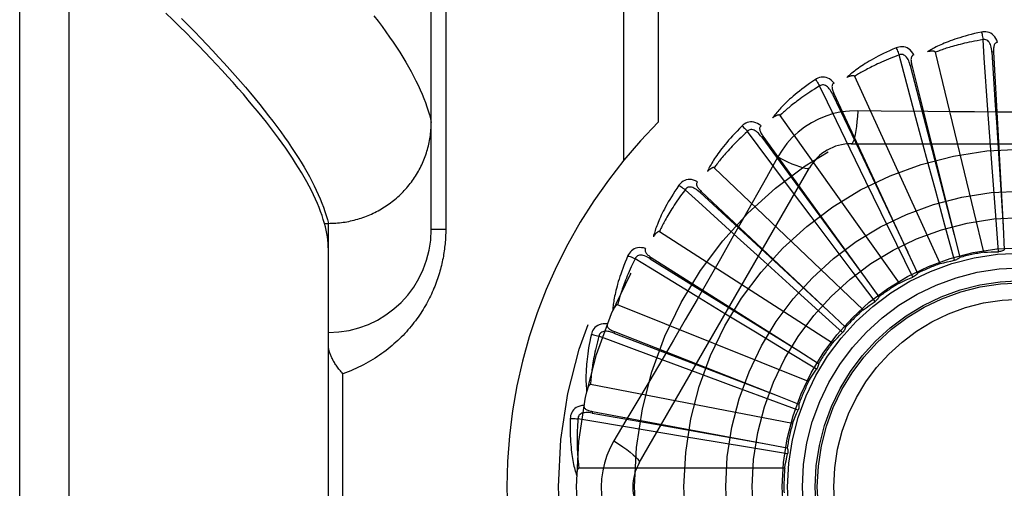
# Model space of a CAD drawing. Header units: inches. Extents: x 0 to 179, y 0 to 116.
# Tile 129 of 234: x 35.004 to 35.602, y 76.5 to 76.784. Entities that reach past the tile are written whole.
import ezdxf

# ---------------------------------------------------------------- set-up
doc = ezdxf.new("R2010")
doc.units = ezdxf.units.IN
doc.header["$LTSCALE"] = 9.842105
doc.header["$MEASUREMENT"] = 0
doc.linetypes.add('HIDDEN', pattern=[0.2, 0.1, -0.1])
doc.layers.add('LEFTHAND_DOOR_ASSEMBLY', color=7, linetype='CONTINUOUS')

msp = doc.modelspace()

# ---------------------------------------------------------------- linework, layer by layer
at = {"layer": 'LEFTHAND_DOOR_ASSEMBLY', "color": 8, "linetype": 'HIDDEN'}
for p, q in [((35.03371, 75.94378), (35.03371, 77.05692)), ((35.00371, 75.97317), (35.00371, 77.02753)), ((35.25371, 76.6566), (35.25371, 76.99696)), ((35.37042, 76.97035), (35.37042, 76.69833)), ((35.39163, 76.97035), (35.39163, 76.72171)), ((35.26249, 76.93785), (35.26249, 76.6566)), ((35.58941, 76.64279), (35.55995, 76.76423)), ((35.59528, 76.7644), (35.59433, 76.76435)), ((35.59528, 76.7644), (35.60106, 76.65846)), ((35.54562, 76.75642), (35.54469, 76.75619)), ((35.54562, 76.75642), (35.57134, 76.6535)), ((35.56287, 76.6359), (35.51095, 76.74957)), ((35.49836, 76.73919), (35.49749, 76.73879)), ((35.49836, 76.73919), (35.5431, 76.643)), ((35.59347, 76.70757), (35.5919, 76.72926)), ((35.53811, 76.62411), (35.46562, 76.72591)), ((35.55459, 76.70028), (35.54894, 76.72128)), ((35.45521, 76.71333), (35.45444, 76.71277)), ((35.45444, 76.71277), (35.47969, 76.67842)), ((35.45521, 76.71333), (35.51735, 76.62734)), ((35.50876, 76.70868), (35.71565, 76.70868)), ((35.5178, 76.68576), (35.50828, 76.70532)), ((35.59503, 76.68642), (35.59347, 76.70757)), ((35.46417, 76.70066), (35.45727, 76.68828)), ((35.56013, 76.67981), (35.55459, 76.70028)), ((35.38006, 76.51493), (35.48351, 76.6941)), ((35.51602, 76.60785), (35.42558, 76.69409)), ((35.5271, 76.66671), (35.5178, 76.68576)), ((35.59662, 76.66519), (35.59503, 76.68642)), ((35.41774, 76.67977), (35.41709, 76.67907)), ((35.41709, 76.67907), (35.44839, 76.65012)), ((35.41774, 76.67977), (35.49503, 76.60709)), ((35.48441, 76.66454), (35.47136, 76.68195)), ((35.47969, 76.67842), (35.51738, 76.62729)), ((35.56571, 76.65926), (35.56013, 76.67981)), ((35.53647, 76.64759), (35.5271, 76.66671)), ((35.18884, 76.66037), (35.19121, 76.66037)), ((35.19121, 76.66037), (35.19235, 76.66038)), ((35.19121, 76.34032), (35.19121, 76.66037)), ((35.49716, 76.6476), (35.48441, 76.66454)), ((35.5983, 76.64316), (35.59662, 76.66519)), ((35.26249, 76.6566), (35.25371, 76.6566)), ((35.49742, 76.58771), (35.39229, 76.65527)), ((35.57152, 76.63795), (35.56571, 76.65926)), ((35.60106, 76.65846), (35.60182, 76.64422)), ((35.45565, 76.63739), (35.43954, 76.65201)), ((35.44839, 76.65012), (35.49507, 76.60705)), ((35.57134, 76.6535), (35.57478, 76.63966)), ((35.50998, 76.63059), (35.49716, 76.6476)), ((35.54622, 76.62776), (35.53647, 76.64759)), ((35.5431, 76.643), (35.54909, 76.63006)), ((35.3873, 76.63973), (35.38679, 76.63892)), ((35.38679, 76.63892), (35.423, 76.61641)), ((35.3873, 76.63973), (35.47695, 76.58299)), ((35.47137, 76.62316), (35.45565, 76.63739)), ((35.5233, 76.61297), (35.50998, 76.63059)), ((35.51735, 76.62734), (35.52568, 76.61577)), ((35.48717, 76.60889), (35.47137, 76.62316)), ((35.43254, 76.60529), (35.41396, 76.61659)), ((35.423, 76.61641), (35.47699, 76.58296)), ((35.48296, 76.5644), (35.36694, 76.61085)), ((35.50359, 76.59411), (35.48717, 76.60889)), ((35.49503, 76.60709), (35.5054, 76.59731)), ((35.45067, 76.59429), (35.43254, 76.60529)), ((35.36499, 76.59464), (35.36464, 76.59375)), ((35.36499, 76.59464), (35.46375, 76.5559)), ((35.36464, 76.59375), (35.40445, 76.57851)), ((35.46889, 76.58327), (35.45067, 76.59429)), ((35.48781, 76.57186), (35.46889, 76.58327)), ((35.47695, 76.58299), (35.48898, 76.57534)), ((35.41593, 76.56939), (35.39554, 76.57697)), ((35.40445, 76.57851), (35.4638, 76.55587)), ((35.19999, 76.4316), (35.19999, 76.5691)), ((35.43581, 76.56202), (35.41593, 76.56939)), ((35.47317, 76.53878), (35.35046, 76.56244)), ((35.45579, 76.55465), (35.43581, 76.56202)), ((35.47652, 76.54702), (35.45579, 76.55465)), ((35.46375, 76.5559), (35.47702, 76.55067)), ((35.35161, 76.54615), (35.35143, 76.54521)), ((35.35143, 76.54521), (35.39342, 76.53778)), ((35.35161, 76.54615), (35.45592, 76.5268)), ((35.39342, 76.53778), (35.45598, 76.52679)), ((35.40641, 76.531), (35.38496, 76.53458)), ((35.42733, 76.52753), (35.40641, 76.531)), ((35.44834, 76.52406), (35.42733, 76.52753)), ((35.47014, 76.5205), (35.44834, 76.52406)), ((35.45592, 76.5268), (35.46994, 76.52417)), ((35.46841, 76.51178), (35.34344, 76.51178))]:
    msp.add_line(p, q, dxfattribs=at)
for points in [[(35.18884, 76.66037), (35.18815, 76.66271), (35.18738, 76.66508), (35.18652, 76.6675), (35.18558, 76.66996), (35.18455, 76.67247), (35.18343, 76.67502), (35.18222, 76.67761), (35.18093, 76.68024), (35.17955, 76.68292), (35.17808, 76.68564), (35.17652, 76.68841), (35.17488, 76.69122), (35.17315, 76.69407), (35.17133, 76.69697), (35.16942, 76.69991), (35.16742, 76.7029), (35.16533, 76.70593), (35.16316, 76.709), (35.16089, 76.71212), (35.15854, 76.71529), (35.1561, 76.7185), (35.15357, 76.72175), (35.15094, 76.72505), (35.14823, 76.72839), (35.14543, 76.73178), (35.14254, 76.73521), (35.13956, 76.73869), (35.13649, 76.74222), (35.13333, 76.74578), (35.13007, 76.7494), (35.12673, 76.75306), (35.1233, 76.75676), (35.11977, 76.76051), (35.11615, 76.76431), (35.11244, 76.76815), (35.10864, 76.77204), (35.10475, 76.77597), (35.10077, 76.77995), (35.09669, 76.78397), (35.09252, 76.78804)], [(35.21889, 76.78637), (35.2214, 76.78307), (35.22381, 76.77982), (35.22613, 76.77661), (35.22837, 76.77344), (35.23051, 76.77032), (35.23257, 76.76724), (35.23453, 76.7642), (35.2364, 76.76121), (35.23818, 76.75826), (35.23988, 76.75536), (35.24148, 76.7525), (35.24299, 76.74968), (35.24441, 76.74691), (35.24574, 76.74418), (35.24699, 76.74149), (35.24814, 76.73885), (35.2492, 76.73625), (35.25018, 76.7337), (35.25106, 76.73118), (35.25186, 76.72872), (35.25256, 76.72629), (35.25318, 76.72391), (35.25371, 76.72157)], [(35.10203, 76.7847), (35.106, 76.7807), (35.10988, 76.77674), (35.11367, 76.77282), (35.11738, 76.76894), (35.12099, 76.7651), (35.12452, 76.76131), (35.12796, 76.75756), (35.13131, 76.75385), (35.13457, 76.75018), (35.13774, 76.74656), (35.14082, 76.74298), (35.14382, 76.73944), (35.14673, 76.73595), (35.14954, 76.7325), (35.15227, 76.72909), (35.15491, 76.72572), (35.15746, 76.7224), (35.15992, 76.71913), (35.16229, 76.71589), (35.16458, 76.71271), (35.16678, 76.70956), (35.16888, 76.70646), (35.1709, 76.7034), (35.17283, 76.70038), (35.17467, 76.69741), (35.17643, 76.69448), (35.17809, 76.6916), (35.17967, 76.68876), (35.18116, 76.68596), (35.18256, 76.6832), (35.18387, 76.68049), (35.1851, 76.67783), (35.18623, 76.6752), (35.18728, 76.67262), (35.18824, 76.67009)], [(35.58796, 76.77646), (35.58578, 76.776), (35.5837, 76.77552), (35.58172, 76.77504), (35.57983, 76.77455), (35.57804, 76.77406), (35.57633, 76.77357), (35.57471, 76.77308), (35.57316, 76.77258), (35.57169, 76.77209), (35.57029, 76.7716), (35.56895, 76.77112), (35.56768, 76.77064), (35.56647, 76.77016), (35.56531, 76.7697), (35.56421, 76.76923), (35.56317, 76.76878), (35.56217, 76.76833), (35.56123, 76.76788), (35.56033, 76.76744), (35.55948, 76.76701), (35.55867, 76.76658), (35.5579, 76.76615), (35.55718, 76.76574), (35.55649, 76.76533), (35.55583, 76.76493), (35.55521, 76.76454)], [(35.5977, 76.77023), (35.59721, 76.7715), (35.59664, 76.77262), (35.59598, 76.77362), (35.59525, 76.77447), (35.59443, 76.77518), (35.59355, 76.77574), (35.59261, 76.77616), (35.59164, 76.77645), (35.59066, 76.7766), (35.5897, 76.77665), (35.5888, 76.7766), (35.58796, 76.77646)], [(35.58796, 76.77646), (35.58811, 76.77586), (35.58827, 76.77517), (35.58843, 76.77442), (35.58859, 76.77361), (35.58875, 76.77276), (35.5889, 76.77189)], [(35.5889, 76.77189), (35.58707, 76.77158), (35.58533, 76.77126), (35.58366, 76.77095), (35.58206, 76.77063), (35.58053, 76.77031), (35.57907, 76.76999), (35.57767, 76.76967), (35.57633, 76.76935), (35.57505, 76.76903), (35.57382, 76.76872), (35.57264, 76.76841), (35.57152, 76.7681), (35.57044, 76.76779), (35.56941, 76.76749), (35.56842, 76.76719), (35.56748, 76.7669), (35.56657, 76.76661), (35.5657, 76.76633), (35.56487, 76.76605), (35.56407, 76.76578), (35.56331, 76.76551), (35.56258, 76.76525), (35.56188, 76.76498), (35.56121, 76.76473), (35.56056, 76.76448), (35.55995, 76.76423)], [(35.59432, 76.76435), (35.59424, 76.76538), (35.59411, 76.76635), (35.59393, 76.76727), (35.5937, 76.76812), (35.59343, 76.76892), (35.5931, 76.76964), (35.59272, 76.77029), (35.59228, 76.77085), (35.59179, 76.7713), (35.59125, 76.77164), (35.59067, 76.77186), (35.59007, 76.77197), (35.58948, 76.77198), (35.58889, 76.77189)], [(35.5919, 76.72926), (35.58967, 76.76087), (35.5889, 76.77189)], [(35.5977, 76.77023), (35.59725, 76.77016), (35.59684, 76.77001), (35.59649, 76.76979), (35.59618, 76.76949), (35.59593, 76.76915), (35.59573, 76.76876), (35.59557, 76.76832), (35.59545, 76.76784), (35.59536, 76.76733), (35.5953, 76.76678), (35.59526, 76.76622), (35.59525, 76.76563), (35.59526, 76.76502), (35.59528, 76.7644)], [(35.53614, 76.76688), (35.53409, 76.76601), (35.53214, 76.76515), (35.53028, 76.7643), (35.52853, 76.76347), (35.52686, 76.76265), (35.52527, 76.76184), (35.52377, 76.76105), (35.52235, 76.76028), (35.52099, 76.75951), (35.51971, 76.75877), (35.51849, 76.75804), (35.51733, 76.75733), (35.51623, 76.75663), (35.51519, 76.75595), (35.51419, 76.75529), (35.51325, 76.75465), (35.51236, 76.75401), (35.51152, 76.7534), (35.51072, 76.7528), (35.50997, 76.75221), (35.50925, 76.75163), (35.50858, 76.75107), (35.50795, 76.75053), (35.50735, 76.75), (35.50678, 76.74948), (35.50624, 76.74898)], [(35.53793, 76.76257), (35.5362, 76.76192), (35.53454, 76.76128), (35.53296, 76.76065), (35.53145, 76.76004), (35.53001, 76.75944), (35.52863, 76.75884), (35.52732, 76.75827), (35.52607, 76.7577), (35.52487, 76.75714), (35.52372, 76.7566), (35.52263, 76.75607), (35.52158, 76.75556), (35.52058, 76.75505), (35.51963, 76.75456), (35.51871, 76.75409), (35.51784, 76.75362), (35.517, 76.75317), (35.5162, 76.75272), (35.51544, 76.75229), (35.51471, 76.75187), (35.51401, 76.75146), (35.51334, 76.75107), (35.5127, 76.75068), (35.51209, 76.7503), (35.51151, 76.74993), (35.51095, 76.74957)], [(35.54689, 76.76261), (35.54617, 76.76376), (35.5454, 76.76476), (35.54456, 76.76561), (35.54368, 76.7663), (35.54274, 76.76685), (35.54177, 76.76723), (35.54077, 76.76747), (35.53976, 76.76757), (35.53877, 76.76753), (35.53782, 76.76739), (35.53694, 76.76718), (35.53614, 76.76688)], [(35.53614, 76.76688), (35.5364, 76.76632), (35.53669, 76.76568), (35.53699, 76.76497), (35.5373, 76.7642), (35.53762, 76.7634), (35.53793, 76.76257)], [(35.54468, 76.75619), (35.5444, 76.75719), (35.54409, 76.75812), (35.54374, 76.75899), (35.54336, 76.75978), (35.54294, 76.76051), (35.54248, 76.76115), (35.54198, 76.76172), (35.54145, 76.76219), (35.54088, 76.76254), (35.54029, 76.76277), (35.53968, 76.76288), (35.53906, 76.76288), (35.53848, 76.76277), (35.53793, 76.76257)], [(35.54894, 76.72128), (35.54077, 76.75189), (35.53793, 76.76257)], [(35.54689, 76.76261), (35.54646, 76.76245), (35.54609, 76.76223), (35.54578, 76.76194), (35.54553, 76.7616), (35.54535, 76.76121), (35.54523, 76.76079), (35.54515, 76.76033), (35.54513, 76.75983), (35.54514, 76.75931), (35.54518, 76.75877), (35.54525, 76.75821), (35.54535, 76.75763), (35.54547, 76.75703), (35.54562, 76.75642)], [(35.55995, 76.76423), (35.55988, 76.76439), (35.55977, 76.76452), (35.55963, 76.76463), (35.55946, 76.76471), (35.55928, 76.76477), (35.55907, 76.76482), (35.55886, 76.76486), (35.55864, 76.76488), (35.5584, 76.7649), (35.55816, 76.7649), (35.55791, 76.7649), (35.55765, 76.76489), (35.55738, 76.76487), (35.5571, 76.76485), (35.55682, 76.76482), (35.55652, 76.76478), (35.55622, 76.76473), (35.5559, 76.76468), (35.55556, 76.76462), (35.55522, 76.76454)], [(35.59433, 76.76435), (35.59635, 76.73214), (35.597, 76.72179), (35.60107, 76.65841)], [(35.54469, 76.75619), (35.55277, 76.72495), (35.55537, 76.71492), (35.57136, 76.65344)], [(35.48707, 76.74767), (35.48522, 76.74643), (35.48347, 76.74521), (35.48181, 76.74403), (35.48024, 76.74288), (35.47876, 76.74176), (35.47736, 76.74067), (35.47603, 76.7396), (35.47478, 76.73857), (35.47359, 76.73757), (35.47247, 76.73659), (35.47141, 76.73565), (35.47041, 76.73473), (35.46946, 76.73384), (35.46857, 76.73297), (35.46772, 76.73214), (35.46691, 76.73132), (35.46616, 76.73053), (35.46545, 76.72977), (35.46478, 76.72903), (35.46415, 76.72831), (35.46356, 76.72761), (35.463, 76.72693), (35.46248, 76.72628), (35.46199, 76.72564), (35.46153, 76.72503), (35.4611, 76.72443)], [(35.49844, 76.7455), (35.49751, 76.7465), (35.49656, 76.74733), (35.49558, 76.74801), (35.49458, 76.74853), (35.49356, 76.74888), (35.49254, 76.74908), (35.4915, 76.74912), (35.49049, 76.74903), (35.48953, 76.7488), (35.48862, 76.74849), (35.48781, 76.74812), (35.48707, 76.74767)], [(35.48707, 76.74767), (35.48744, 76.74717), (35.48784, 76.74659), (35.48827, 76.74595), (35.48872, 76.74526), (35.48918, 76.74453), (35.48965, 76.74377)], [(35.49749, 76.73879), (35.49702, 76.73972), (35.49654, 76.74057), (35.49603, 76.74136), (35.49551, 76.74207), (35.49496, 76.7427), (35.49438, 76.74325), (35.49379, 76.74371), (35.49317, 76.74406), (35.49255, 76.7443), (35.49193, 76.74442), (35.4913, 76.74441), (35.4907, 76.74429), (35.49015, 76.74408), (35.48964, 76.74377)], [(35.49844, 76.74551), (35.49804, 76.74527), (35.49772, 76.74499), (35.49747, 76.74464), (35.4973, 76.74426), (35.49719, 76.74385), (35.49715, 76.74341), (35.49716, 76.74294), (35.49723, 76.74245), (35.49734, 76.74194), (35.49749, 76.74141), (35.49766, 76.74088), (35.49787, 76.74033), (35.4981, 76.73977), (35.49836, 76.73919)], [(35.51095, 76.74957), (35.51085, 76.74972), (35.51073, 76.74982), (35.51057, 76.7499), (35.51038, 76.74995), (35.51019, 76.74998), (35.50998, 76.74999), (35.50977, 76.74998), (35.50954, 76.74996), (35.50931, 76.74993), (35.50907, 76.74989), (35.50882, 76.74984), (35.50857, 76.74978), (35.50831, 76.74972), (35.50804, 76.74964), (35.50777, 76.74956), (35.50748, 76.74946), (35.50719, 76.74936), (35.50689, 76.74925), (35.50657, 76.74912), (35.50625, 76.74898)], [(35.48965, 76.74377), (35.48807, 76.74281), (35.48656, 76.74187), (35.48513, 76.74095), (35.48376, 76.74006), (35.48246, 76.7392), (35.48122, 76.73836), (35.48004, 76.73754), (35.47892, 76.73675), (35.47785, 76.73597), (35.47682, 76.73523), (35.47585, 76.7345), (35.47492, 76.7338), (35.47403, 76.73311), (35.47319, 76.73245), (35.47238, 76.73181), (35.47161, 76.73118), (35.47088, 76.73058), (35.47017, 76.72999), (35.46951, 76.72943), (35.46887, 76.72888), (35.46826, 76.72834), (35.46768, 76.72782), (35.46713, 76.72732), (35.4666, 76.72684), (35.4661, 76.72636), (35.46562, 76.72591)], [(35.50828, 76.70532), (35.49446, 76.73383), (35.48965, 76.74377)], [(35.49749, 76.73879), (35.51134, 76.70965), (35.51579, 76.70028), (35.54312, 76.64294)], [(35.46562, 76.72591), (35.46549, 76.72603), (35.46535, 76.72611), (35.46517, 76.72616), (35.46499, 76.72617), (35.46479, 76.72616), (35.46458, 76.72613), (35.46437, 76.72608), (35.46416, 76.72602), (35.46393, 76.72595), (35.46371, 76.72587), (35.46347, 76.72577), (35.46323, 76.72566), (35.46299, 76.72555), (35.46274, 76.72542), (35.46249, 76.72529), (35.46223, 76.72514), (35.46196, 76.72498), (35.46169, 76.72482), (35.46143, 76.72465), (35.46118, 76.72449)], [(35.51275, 76.7287), (35.50781, 76.72855), (35.50295, 76.72797), (35.49816, 76.72695), (35.49349, 76.72551), (35.48896, 76.72366), (35.48461, 76.72141), (35.48048, 76.71877), (35.4766, 76.71577), (35.47301, 76.71245), (35.46973, 76.7088), (35.46678, 76.70487), (35.46417, 76.70066)], [(35.51275, 76.7287), (35.51255, 76.72532), (35.5123, 76.72213), (35.512, 76.71925), (35.51165, 76.71665), (35.51125, 76.71434), (35.51081, 76.71238), (35.51033, 76.7108), (35.50983, 76.70963), (35.5093, 76.70892), (35.50876, 76.70868)], [(35.55534, 76.72818), (35.52697, 76.72849), (35.51275, 76.7287)], [(35.6975, 76.72849), (35.66916, 76.72819), (35.65495, 76.72806), (35.64072, 76.72796), (35.62649, 76.7279), (35.61226, 76.72788), (35.59802, 76.72789), (35.58378, 76.72796), (35.56955, 76.72805), (35.55534, 76.72818)], [(35.19235, 76.66038), (35.19348, 76.66041), (35.1946, 76.66046), (35.19573, 76.66053), (35.19685, 76.66062), (35.19798, 76.66073), (35.1991, 76.66086), (35.20021, 76.66101), (35.20133, 76.66118), (35.20244, 76.66137), (35.20355, 76.66158), (35.20465, 76.66181), (35.20575, 76.66205), (35.20685, 76.66232), (35.20794, 76.66261), (35.20902, 76.66291), (35.2101, 76.66324), (35.21117, 76.66358), (35.21224, 76.66394), (35.2133, 76.66432), (35.21435, 76.66472), (35.21539, 76.66514), (35.21643, 76.66558), (35.21746, 76.66603), (35.21848, 76.66651), (35.21949, 76.667), (35.22049, 76.66751), (35.22148, 76.66803), (35.22246, 76.66858), (35.22344, 76.66914), (35.2244, 76.66972), (35.22535, 76.67031), (35.22629, 76.67092), (35.22722, 76.67155), (35.22813, 76.6722), (35.22904, 76.67286), (35.22993, 76.67353), (35.23081, 76.67423), (35.23167, 76.67493), (35.23253, 76.67566), (35.23337, 76.67639), (35.23419, 76.67715), (35.235, 76.67791), (35.2358, 76.6787), (35.23659, 76.67949), (35.23735, 76.6803), (35.23811, 76.68112), (35.23885, 76.68196), (35.23957, 76.68281), (35.24027, 76.68367), (35.24097, 76.68454), (35.24164, 76.68543), (35.2423, 76.68632), (35.24294, 76.68723), (35.24356, 76.68815), (35.24417, 76.68908), (35.24476, 76.69002), (35.24534, 76.69098), (35.24589, 76.69194), (35.24643, 76.69291), (35.24695, 76.69389), (35.24745, 76.69488), (35.24793, 76.69588), (35.2484, 76.69689), (35.24884, 76.6979), (35.24927, 76.69892), (35.24968, 76.69995), (35.25007, 76.70099), (35.25044, 76.70203), (35.25079, 76.70308), (35.25112, 76.70414), (35.25143, 76.7052), (35.25172, 76.70627), (35.25199, 76.70734), (35.25225, 76.70842), (35.25248, 76.7095), (35.25269, 76.71058), (35.25288, 76.71167), (35.25306, 76.71276), (35.25321, 76.71386), (35.25334, 76.71496), (35.25345, 76.71606), (35.25354, 76.71716), (35.25361, 76.71826), (35.25367, 76.71936), (35.2537, 76.72047), (35.25371, 76.72157)], [(35.4541, 76.71954), (35.453, 76.72035), (35.45191, 76.72099), (35.45082, 76.72147), (35.44974, 76.72178), (35.44867, 76.72194), (35.44763, 76.72194), (35.44661, 76.72178), (35.44563, 76.7215), (35.44472, 76.7211), (35.44389, 76.72062), (35.44316, 76.7201), (35.44253, 76.71952)], [(35.44253, 76.71952), (35.44095, 76.71795), (35.43945, 76.71642), (35.43805, 76.71495), (35.43673, 76.71352), (35.43548, 76.71214), (35.43431, 76.7108), (35.43321, 76.70951), (35.43218, 76.70826), (35.4312, 76.70705), (35.43029, 76.70588), (35.42943, 76.70475), (35.42862, 76.70366), (35.42785, 76.7026), (35.42714, 76.70158), (35.42646, 76.7006), (35.42583, 76.69965), (35.42523, 76.69873), (35.42468, 76.69785), (35.42416, 76.69699), (35.42368, 76.69617), (35.42323, 76.69537), (35.42282, 76.6946), (35.42243, 76.69386), (35.42207, 76.69315), (35.42174, 76.69245), (35.42143, 76.69179)], [(35.44579, 76.71618), (35.44443, 76.71493), (35.44313, 76.71372), (35.44189, 76.71255), (35.44072, 76.71142), (35.43961, 76.71033), (35.43855, 76.70927), (35.43754, 76.70824), (35.43659, 76.70725), (35.43568, 76.70629), (35.43482, 76.70536), (35.434, 76.70446), (35.43322, 76.7036), (35.43248, 76.70276), (35.43178, 76.70195), (35.43111, 76.70116), (35.43047, 76.7004), (35.42986, 76.69967), (35.42928, 76.69896), (35.42873, 76.69828), (35.42821, 76.69762), (35.42771, 76.69698), (35.42724, 76.69636), (35.42679, 76.69576), (35.42637, 76.69519), (35.42596, 76.69463), (35.42558, 76.69409)], [(35.44253, 76.71952), (35.44298, 76.7191), (35.44349, 76.71861), (35.44403, 76.71806), (35.4446, 76.71747), (35.4452, 76.71683), (35.44579, 76.71618)], [(35.45443, 76.71277), (35.4538, 76.71359), (35.45317, 76.71434), (35.45252, 76.71502), (35.45187, 76.71561), (35.45121, 76.71613), (35.45054, 76.71656), (35.44987, 76.7169), (35.4492, 76.71713), (35.44855, 76.71725), (35.44791, 76.71724), (35.4473, 76.71712), (35.44673, 76.71689), (35.44623, 76.71657), (35.44579, 76.71618)], [(35.47136, 76.68195), (35.4524, 76.70732), (35.44579, 76.71618)], [(35.4541, 76.71955), (35.45375, 76.71924), (35.45349, 76.7189), (35.45331, 76.71851), (35.45321, 76.7181), (35.45319, 76.71768), (35.45323, 76.71724), (35.45333, 76.71678), (35.45349, 76.71631), (35.45369, 76.71583), (35.45394, 76.71535), (35.45421, 76.71485), (35.45452, 76.71435), (35.45485, 76.71384), (35.45521, 76.71333)], [(35.46417, 76.70066), (35.4672, 76.69914), (35.47009, 76.69776), (35.47274, 76.69658), (35.47516, 76.69559), (35.47736, 76.69478), (35.47928, 76.69418), (35.48089, 76.6938), (35.48215, 76.69365), (35.48303, 76.69375), (35.48351, 76.6941)], [(35.42558, 76.69409), (35.42543, 76.69418), (35.42527, 76.69424), (35.4251, 76.69425), (35.42491, 76.69423), (35.42472, 76.69418), (35.42452, 76.69411), (35.42432, 76.69403), (35.42412, 76.69393), (35.42392, 76.69381), (35.42371, 76.69369), (35.4235, 76.69355), (35.42329, 76.6934), (35.42307, 76.69324), (35.42285, 76.69307), (35.42263, 76.69289), (35.4224, 76.6927), (35.42217, 76.69249), (35.42193, 76.69227), (35.42168, 76.69204), (35.42143, 76.6918)], [(35.45727, 76.68828), (35.44337, 76.66359), (35.43638, 76.65122), (35.42934, 76.63885), (35.42229, 76.6265), (35.41518, 76.61416), (35.40805, 76.60183), (35.40088, 76.58954), (35.39368, 76.57725), (35.38646, 76.56501)], [(35.41547, 76.68566), (35.41424, 76.68624), (35.41305, 76.68666), (35.41189, 76.68693), (35.41077, 76.68703), (35.40969, 76.68699), (35.40866, 76.68679), (35.40769, 76.68644), (35.40679, 76.68598), (35.40597, 76.68541), (35.40525, 76.68478), (35.40463, 76.68413), (35.40411, 76.68345)], [(35.41547, 76.68566), (35.41519, 76.6853), (35.415, 76.68491), (35.41489, 76.6845), (35.41487, 76.68408), (35.41493, 76.68366), (35.41506, 76.68323), (35.41524, 76.68281), (35.41549, 76.68237), (35.41578, 76.68194), (35.41611, 76.68151), (35.41647, 76.68107), (35.41687, 76.68064), (35.41729, 76.68021), (35.41774, 76.67977)], [(35.40411, 76.68345), (35.40286, 76.68161), (35.40168, 76.67983), (35.40058, 76.67811), (35.39956, 76.67646), (35.3986, 76.67487), (35.3977, 76.67333), (35.39686, 76.67185), (35.39608, 76.67043), (35.39536, 76.66906), (35.39468, 76.66774), (35.39405, 76.66646), (35.39346, 76.66524), (35.39291, 76.66406), (35.3924, 76.66292), (35.39192, 76.66183), (35.39148, 76.66078), (35.39107, 76.65976), (35.39069, 76.65879), (35.39035, 76.65785), (35.39003, 76.65695), (35.38974, 76.65608), (35.38948, 76.65525), (35.38924, 76.65445), (35.38902, 76.65368), (35.38882, 76.65294), (35.38864, 76.65222)], [(35.40795, 76.68079), (35.40685, 76.6793), (35.4058, 76.67787), (35.40481, 76.67649), (35.40387, 76.67515), (35.40299, 76.67387), (35.40215, 76.67263), (35.40136, 76.67143), (35.40061, 76.67027), (35.3999, 76.66916), (35.39923, 76.66809), (35.39859, 76.66705), (35.39799, 76.66605), (35.39742, 76.66508), (35.39688, 76.66416), (35.39637, 76.66326), (35.39589, 76.66239), (35.39543, 76.66156), (35.395, 76.66076), (35.39459, 76.65998), (35.3942, 76.65923), (35.39383, 76.65851), (35.39349, 76.65781), (35.39316, 76.65714), (35.39285, 76.6565), (35.39256, 76.65587), (35.39229, 76.65527)], [(35.40411, 76.68345), (35.40464, 76.68312), (35.40523, 76.68273), (35.40587, 76.6823), (35.40654, 76.68182), (35.40725, 76.68131), (35.40795, 76.68079)], [(35.41708, 76.67907), (35.41631, 76.67976), (35.41554, 76.68038), (35.41478, 76.68092), (35.41403, 76.68138), (35.41328, 76.68176), (35.41255, 76.68206), (35.41182, 76.68226), (35.41112, 76.68237), (35.41046, 76.68235), (35.40983, 76.68223), (35.40926, 76.68199), (35.40874, 76.68166), (35.40831, 76.68125), (35.40795, 76.68078)], [(35.43954, 76.65201), (35.41612, 76.67334), (35.40795, 76.68079)], [(35.18824, 76.67009), (35.18911, 76.66759), (35.1899, 76.66514), (35.1906, 76.66274), (35.19121, 76.66037)], [(35.19121, 76.6444), (35.19117, 76.64627), (35.19106, 76.64818), (35.19087, 76.65012), (35.19061, 76.6521), (35.19028, 76.65411), (35.18987, 76.65616), (35.18939, 76.65825), (35.18884, 76.66037)], [(35.26249, 76.6566), (35.26249, 76.65552), (35.26247, 76.65445), (35.26244, 76.65338), (35.26239, 76.65231), (35.26234, 76.65124), (35.26227, 76.65016), (35.26219, 76.64908), (35.26209, 76.648), (35.26199, 76.64692), (35.26186, 76.64583), (35.26173, 76.64475), (35.26158, 76.64365), (35.26142, 76.64256), (35.26125, 76.64146), (35.26106, 76.64036), (35.26085, 76.63926), (35.26063, 76.63815), (35.2604, 76.63703), (35.26015, 76.63591), (35.25989, 76.63479), (35.2596, 76.63366), (35.25931, 76.63253), (35.25899, 76.63139), (35.25866, 76.63024), (35.25831, 76.62909), (35.25794, 76.62794), (35.25756, 76.62678), (35.25715, 76.62562), (35.25673, 76.62445), (35.25629, 76.62328), (35.25582, 76.62211), (35.25534, 76.62094), (35.25484, 76.61977), (35.25433, 76.6186), (35.25379, 76.61742), (35.25323, 76.61625), (35.25265, 76.61508), (35.25206, 76.61392), (35.25144, 76.61275), (35.2508, 76.61159), (35.25014, 76.61042), (35.24946, 76.60926), (35.24876, 76.6081), (35.24804, 76.60695), (35.24729, 76.6058), (35.24653, 76.60465), (35.24574, 76.6035), (35.24493, 76.60236), (35.24409, 76.60123), (35.24323, 76.6001), (35.24235, 76.59898), (35.24145, 76.59786), (35.24052, 76.59675), (35.23957, 76.59564), (35.23859, 76.59455), (35.23759, 76.59346), (35.23657, 76.59238), (35.23552, 76.59131), (35.23445, 76.59025), (35.23335, 76.5892), (35.23223, 76.58816), (35.23108, 76.58714), (35.22991, 76.58612), (35.22871, 76.58513), (35.22749, 76.58414), (35.22625, 76.58317), (35.22498, 76.58222), (35.22369, 76.58128), (35.22237, 76.58036), (35.22103, 76.57945), (35.21967, 76.57857), (35.21828, 76.5777), (35.21687, 76.57686), (35.21544, 76.57603), (35.21399, 76.57523), (35.21251, 76.57445), (35.21101, 76.57369), (35.2095, 76.57296), (35.20796, 76.57225), (35.2064, 76.57156), (35.20483, 76.57091), (35.20323, 76.57028), (35.20162, 76.56967), (35.19999, 76.5691)], [(35.39229, 76.65527), (35.39212, 76.65533), (35.39196, 76.65536), (35.39178, 76.65533), (35.3916, 76.65528), (35.39142, 76.6552), (35.39124, 76.65509), (35.39106, 76.65497), (35.39089, 76.65483), (35.39071, 76.65468), (35.39053, 76.65452), (35.39035, 76.65434), (35.39016, 76.65416), (35.38998, 76.65396), (35.3898, 76.65375), (35.38961, 76.65353), (35.38943, 76.6533), (35.38923, 76.65305), (35.38904, 76.65279), (35.38887, 76.65255), (35.3887, 76.6523)], [(35.38395, 76.64508), (35.38264, 76.64542), (35.38139, 76.6456), (35.3802, 76.64564), (35.37908, 76.64554), (35.37803, 76.64529), (35.37706, 76.6449), (35.37617, 76.64437), (35.37537, 76.64375), (35.37468, 76.64304), (35.37408, 76.64228), (35.3736, 76.64153), (35.37322, 76.64076)], [(35.38396, 76.64508), (35.38375, 76.64467), (35.38363, 76.64425), (35.38361, 76.64383), (35.38367, 76.64341), (35.3838, 76.64301), (35.38401, 76.64262), (35.38427, 76.64223), (35.38459, 76.64185), (35.38496, 76.64149), (35.38537, 76.64112), (35.38581, 76.64077), (35.38628, 76.64042), (35.38678, 76.64007), (35.3873, 76.63973)], [(35.58941, 76.64279), (35.59164, 76.64293), (35.59386, 76.64304), (35.59608, 76.64312), (35.5983, 76.64316)], [(35.60182, 76.64422), (35.60128, 76.64391), (35.60072, 76.64365), (35.60013, 76.64344), (35.59952, 76.64329), (35.59891, 76.6432), (35.5983, 76.64316)], [(35.37322, 76.64076), (35.37234, 76.63871), (35.37152, 76.63674), (35.37077, 76.63485), (35.37007, 76.63303), (35.36943, 76.63129), (35.36884, 76.62961), (35.3683, 76.628), (35.3678, 76.62646), (35.36735, 76.62497), (35.36693, 76.62354), (35.36655, 76.62218), (35.36621, 76.62086), (35.36589, 76.6196), (35.3656, 76.61839), (35.36534, 76.61722), (35.3651, 76.61611), (35.36489, 76.61503), (35.36471, 76.614), (35.36455, 76.61302), (35.36441, 76.61207), (35.36429, 76.61117), (35.36419, 76.6103), (35.3641, 76.60947), (35.36403, 76.60867), (35.36398, 76.6079), (35.36394, 76.60717)], [(35.3775, 76.63887), (35.37669, 76.6372), (35.37593, 76.6356), (35.37522, 76.63405), (35.37455, 76.63257), (35.37393, 76.63114), (35.37334, 76.62976), (35.37279, 76.62843), (35.37227, 76.62716), (35.37179, 76.62593), (35.37133, 76.62475), (35.3709, 76.62361), (35.3705, 76.62251), (35.37013, 76.62146), (35.36977, 76.62045), (35.36944, 76.61947), (35.36913, 76.61853), (35.36884, 76.61762), (35.36857, 76.61675), (35.36831, 76.61591), (35.36807, 76.6151), (35.36785, 76.61432), (35.36764, 76.61358), (35.36744, 76.61285), (35.36726, 76.61216), (35.3671, 76.61149), (35.36694, 76.61085)], [(35.37322, 76.64076), (35.3738, 76.64053), (35.37445, 76.64026), (35.37516, 76.63996), (35.37591, 76.63962), (35.3767, 76.63925), (35.3775, 76.63887)], [(35.38679, 76.63891), (35.38589, 76.63944), (35.38502, 76.6399), (35.38418, 76.64029), (35.38335, 76.6406), (35.38254, 76.64084), (35.38176, 76.64099), (35.38101, 76.64105), (35.38031, 76.64102), (35.37966, 76.64088), (35.37907, 76.64064), (35.37855, 76.6403), (35.3781, 76.63988), (35.37775, 76.6394), (35.37749, 76.63887)], [(35.41396, 76.61659), (35.38692, 76.6331), (35.3775, 76.63887)], [(35.56287, 76.6359), (35.56502, 76.63646), (35.56718, 76.63699), (35.56935, 76.63749), (35.57152, 76.63795)], [(35.57478, 76.63966), (35.57431, 76.63925), (35.57381, 76.63889), (35.57327, 76.63857), (35.5727, 76.63831), (35.57212, 76.6381), (35.57152, 76.63795)], [(35.53811, 76.62411), (35.54012, 76.62507), (35.54214, 76.626), (35.54417, 76.6269), (35.54622, 76.62776)], [(35.54909, 76.63006), (35.54871, 76.62957), (35.54829, 76.62912), (35.54781, 76.6287), (35.54731, 76.62834), (35.54678, 76.62802), (35.54622, 76.62776)], [(35.51602, 76.60785), (35.51782, 76.60917), (35.51963, 76.61047), (35.52145, 76.61173), (35.5233, 76.61297)], [(35.52568, 76.61577), (35.5254, 76.61522), (35.52507, 76.61469), (35.52469, 76.6142), (35.52426, 76.61374), (35.5238, 76.61333), (35.5233, 76.61297)], [(35.36694, 76.61085), (35.36677, 76.61088), (35.3666, 76.61087), (35.36643, 76.61082), (35.36627, 76.61073), (35.36611, 76.61061), (35.36595, 76.61048), (35.3658, 76.61032), (35.36565, 76.61016), (35.3655, 76.60998), (35.36536, 76.60978), (35.36521, 76.60957), (35.36507, 76.60935), (35.36493, 76.60913), (35.36479, 76.60889), (35.36465, 76.60864), (35.36451, 76.60837), (35.36437, 76.6081), (35.36423, 76.60781), (35.36408, 76.6075), (35.36394, 76.60717)], [(35.36069, 76.59927), (35.35933, 76.59935), (35.35807, 76.5993), (35.35689, 76.59911), (35.35581, 76.59879), (35.35483, 76.59835), (35.35395, 76.59778), (35.35318, 76.5971), (35.35251, 76.59633), (35.35196, 76.59551), (35.35153, 76.59465), (35.35119, 76.59382), (35.35097, 76.59299)], [(35.36464, 76.59375), (35.36366, 76.5941), (35.36272, 76.59439), (35.36181, 76.59461), (35.36094, 76.59476), (35.36011, 76.59483), (35.35931, 76.59483), (35.35856, 76.59476), (35.35788, 76.59459), (35.35726, 76.59433), (35.35673, 76.59399), (35.35628, 76.59355), (35.35593, 76.59305), (35.35568, 76.59251), (35.35552, 76.59194)], [(35.36069, 76.59927), (35.36056, 76.59882), (35.36053, 76.59839), (35.36059, 76.59798), (35.36072, 76.59758), (35.36093, 76.59721), (35.36121, 76.59686), (35.36154, 76.59653), (35.36193, 76.59622), (35.36236, 76.59593), (35.36282, 76.59565), (35.36333, 76.59538), (35.36385, 76.59513), (35.36441, 76.59488), (35.36499, 76.59464)], [(35.5054, 76.59731), (35.50523, 76.59671), (35.505, 76.59613), (35.50472, 76.59558), (35.50439, 76.59506), (35.50402, 76.59457), (35.50359, 76.59411)], [(35.35097, 76.59299), (35.35049, 76.59081), (35.35006, 76.58873), (35.34967, 76.58673), (35.34933, 76.58481), (35.34903, 76.58297), (35.34877, 76.58122), (35.34855, 76.57953), (35.34835, 76.57792), (35.34819, 76.57638), (35.34805, 76.5749), (35.34794, 76.57348), (35.34784, 76.57213), (35.34777, 76.57083), (35.34772, 76.56958), (35.34768, 76.56839), (35.34766, 76.56725), (35.34766, 76.56616), (35.34767, 76.56511), (35.3477, 76.56411), (35.34774, 76.56316), (35.3478, 76.56224), (35.34786, 76.56137), (35.34794, 76.56054), (35.34802, 76.55974), (35.34811, 76.55898), (35.34821, 76.55825)], [(35.35552, 76.59195), (35.35505, 76.59016), (35.35461, 76.58844), (35.3542, 76.58679), (35.35383, 76.5852), (35.35348, 76.58368), (35.35317, 76.58222), (35.35287, 76.58081), (35.35261, 76.57946), (35.35236, 76.57816), (35.35214, 76.57691), (35.35194, 76.57572), (35.35175, 76.57456), (35.35158, 76.57346), (35.35143, 76.57239), (35.35129, 76.57137), (35.35116, 76.57039), (35.35104, 76.56945), (35.35094, 76.56854), (35.35085, 76.56766), (35.35076, 76.56683), (35.35069, 76.56602), (35.35063, 76.56524), (35.35058, 76.5645), (35.35053, 76.56378), (35.35049, 76.5631), (35.35046, 76.56244)], [(35.35097, 76.59299), (35.35158, 76.59288), (35.35227, 76.59274), (35.35302, 76.59257), (35.35383, 76.59238), (35.35467, 76.59217), (35.35552, 76.59195)], [(35.39554, 76.57697), (35.36587, 76.58807), (35.35552, 76.59195)], [(35.49742, 76.58771), (35.49893, 76.58934), (35.50046, 76.59096), (35.50201, 76.59255), (35.50359, 76.59411)], [(35.19999, 76.5691), (35.1995, 76.56966), (35.19901, 76.57022), (35.19854, 76.57079), (35.19807, 76.57135), (35.19762, 76.57192), (35.19719, 76.57249), (35.19677, 76.57306), (35.19636, 76.57363), (35.19597, 76.57419), (35.19559, 76.57476), (35.19522, 76.57532), (35.19488, 76.57588), (35.19454, 76.57644), (35.19422, 76.577), (35.19392, 76.57755), (35.19364, 76.57809), (35.19337, 76.57863), (35.19311, 76.57917), (35.19288, 76.5797), (35.19265, 76.58022), (35.19245, 76.58074), (35.19226, 76.58125), (35.19209, 76.58175), (35.19193, 76.58225), (35.19179, 76.58274), (35.19166, 76.58321), (35.19155, 76.58368), (35.19146, 76.58414), (35.19138, 76.58459), (35.19132, 76.58503), (35.19127, 76.58546), (35.19123, 76.58589), (35.19121, 76.5863), (35.19121, 76.5867)], [(35.48296, 76.5644), (35.48413, 76.5663), (35.48533, 76.56817), (35.48655, 76.57003), (35.48781, 76.57186)], [(35.48898, 76.57534), (35.48893, 76.57473), (35.48881, 76.57412), (35.48864, 76.57351), (35.48841, 76.57293), (35.48814, 76.57238), (35.48781, 76.57186)], [(35.38646, 76.56501), (35.37201, 76.5406), (35.36472, 76.52839)], [(35.35046, 76.56244), (35.35029, 76.56244), (35.35012, 76.56239), (35.34997, 76.56231), (35.34982, 76.56219), (35.34969, 76.56205), (35.34956, 76.56188), (35.34944, 76.5617), (35.34932, 76.56151), (35.34921, 76.5613), (35.34911, 76.56109), (35.349, 76.56086), (35.3489, 76.56061), (35.34881, 76.56036), (35.34872, 76.5601), (35.34863, 76.55983), (35.34854, 76.55954), (35.34845, 76.55925), (35.34837, 76.55893), (35.34829, 76.55861), (35.34821, 76.55826)], [(35.34651, 76.54988), (35.34517, 76.5497), (35.34394, 76.54941), (35.34282, 76.54901), (35.34182, 76.54849), (35.34093, 76.54787), (35.34018, 76.54715), (35.33955, 76.54633), (35.33904, 76.54545), (35.33866, 76.54454), (35.33839, 76.54362), (35.33822, 76.54273), (35.33816, 76.54188)], [(35.34651, 76.54988), (35.34647, 76.54942), (35.34652, 76.54899), (35.34666, 76.54859), (35.34687, 76.54823), (35.34714, 76.5479), (35.34748, 76.54761), (35.34787, 76.54735), (35.3483, 76.54712), (35.34878, 76.54692), (35.3493, 76.54673), (35.34984, 76.54656), (35.35041, 76.54641), (35.351, 76.54628), (35.35161, 76.54615)], [(35.47317, 76.53878), (35.47396, 76.54087), (35.47479, 76.54293), (35.47564, 76.54499), (35.47652, 76.54702)], [(35.47702, 76.55067), (35.47708, 76.55005), (35.47708, 76.54943), (35.47703, 76.54881), (35.47691, 76.54819), (35.47675, 76.5476), (35.47652, 76.54702)], [(35.33816, 76.54188), (35.3381, 76.53958), (35.33808, 76.53737), (35.33808, 76.53527), (35.33812, 76.53326), (35.33818, 76.53134), (35.33827, 76.5295), (35.33837, 76.52775), (35.33849, 76.52608), (35.33863, 76.52448), (35.33879, 76.52296), (35.33896, 76.52151), (35.33913, 76.52012), (35.33932, 76.51879), (35.33952, 76.51753), (35.33973, 76.51631), (35.33995, 76.51515), (35.34017, 76.51404), (35.34041, 76.51297), (35.34065, 76.51194), (35.3409, 76.51095), (35.34117, 76.50998), (35.34144, 76.50905), (35.34173, 76.50814), (35.34203, 76.50726)], [(35.33816, 76.54188), (35.33878, 76.54188), (35.33948, 76.54188), (35.34025, 76.54186), (35.34108, 76.54182), (35.34194, 76.54177), (35.34283, 76.54171)], [(35.34283, 76.54171), (35.3427, 76.53987), (35.34259, 76.5381), (35.3425, 76.5364), (35.34244, 76.53477), (35.34239, 76.53321), (35.34235, 76.53171), (35.34233, 76.53028), (35.34233, 76.5289), (35.34233, 76.52758), (35.34235, 76.52631), (35.34238, 76.5251), (35.34241, 76.52393), (35.34245, 76.52281), (35.3425, 76.52174), (35.34256, 76.52071), (35.34262, 76.51972), (35.34269, 76.51877), (35.34276, 76.51786), (35.34283, 76.51699), (35.34291, 76.51615), (35.34299, 76.51534), (35.34307, 76.51457), (35.34316, 76.51383), (35.34325, 76.51311), (35.34335, 76.51243), (35.34344, 76.51178)], [(35.35143, 76.54521), (35.35041, 76.54537), (35.34943, 76.54547), (35.3485, 76.54552), (35.34762, 76.5455), (35.34678, 76.54542), (35.346, 76.54527), (35.34528, 76.54505), (35.34464, 76.54476), (35.34408, 76.54439), (35.34362, 76.54395), (35.34327, 76.54343), (35.34302, 76.54287), (35.34287, 76.5423), (35.34283, 76.54171)], [(35.38496, 76.53458), (35.35372, 76.53986), (35.34283, 76.54171)], [(35.36472, 76.52839), (35.36237, 76.52403), (35.36044, 76.51951), (35.35893, 76.51484), (35.35784, 76.51005), (35.35718, 76.50522), (35.35696, 76.50035)], [(35.36472, 76.52839), (35.36755, 76.52653), (35.37018, 76.52472), (35.37253, 76.52301), (35.3746, 76.52141), (35.3764, 76.51991), (35.37788, 76.51855), (35.37902, 76.51735), (35.37977, 76.51633), (35.38012, 76.51551), (35.38006, 76.51493)], [(35.46994, 76.52417), (35.47012, 76.52358), (35.47024, 76.52297), (35.4703, 76.52235), (35.4703, 76.52172), (35.47025, 76.52111), (35.47014, 76.5205)], [(35.46841, 76.51178), (35.46879, 76.51397), (35.46921, 76.51616), (35.46966, 76.51833), (35.47014, 76.5205)], [(35.34344, 76.51178), (35.34327, 76.51175), (35.34312, 76.51167), (35.34298, 76.51156), (35.34286, 76.51142), (35.34276, 76.51125), (35.34266, 76.51107), (35.34258, 76.51087), (35.3425, 76.51066), (35.34243, 76.51044), (35.34237, 76.5102), (35.34231, 76.50996), (35.34226, 76.5097), (35.34221, 76.50944), (35.34217, 76.50916), (35.34213, 76.50888), (35.3421, 76.50858), (35.34207, 76.50827), (35.34205, 76.50796), (35.34204, 76.50766), (35.34203, 76.50738)], [(35.35696, 76.50035), (35.35719, 76.49547), (35.35784, 76.49064), (35.35893, 76.48586), (35.36044, 76.48119), (35.36237, 76.47667), (35.36472, 76.4723)]]:
    msp.add_lwpolyline(points, dxfattribs=at)
for radius in [0.28125, 0.27028, 0.235, 0.205, 0.17959, 0.1635, 0.14525, 0.142, 0.133, 0.12525, 0.124, 0.114]:
    msp.add_circle((35.61221, 76.50035), radius, dxfattribs=at)
for centre, radius, start, end in [((35.61221, 76.50035), 0.3125, 134.89708, 225.10292), ((35.50876, 76.67951), 0.02917, 90, 150), ((35.19121, 76.6566), 0.0625, 270, 360), ((35.61221, 76.50035), 0.14425, 99.09165, 105.03789), ((35.61221, 76.50035), 0.14425, 110.00074, 115.94698), ((35.61221, 76.50035), 0.14425, 120.90983, 126.85607), ((35.61221, 76.50035), 0.14425, 131.81892, 137.76516), ((35.61221, 76.50035), 0.14425, 142.72801, 148.67426), ((35.61221, 76.50035), 0.14425, 153.6371, 159.58335), ((35.61221, 76.50035), 0.14425, 164.54619, 170.49244), ((35.40532, 76.50035), 0.02917, 150, 210), ((35.61221, 76.50035), 0.14425, 175.45528, 181.40153)]:
    msp.add_arc(centre, radius, start, end, dxfattribs=at)

doc.saveas('drawing.dxf')
